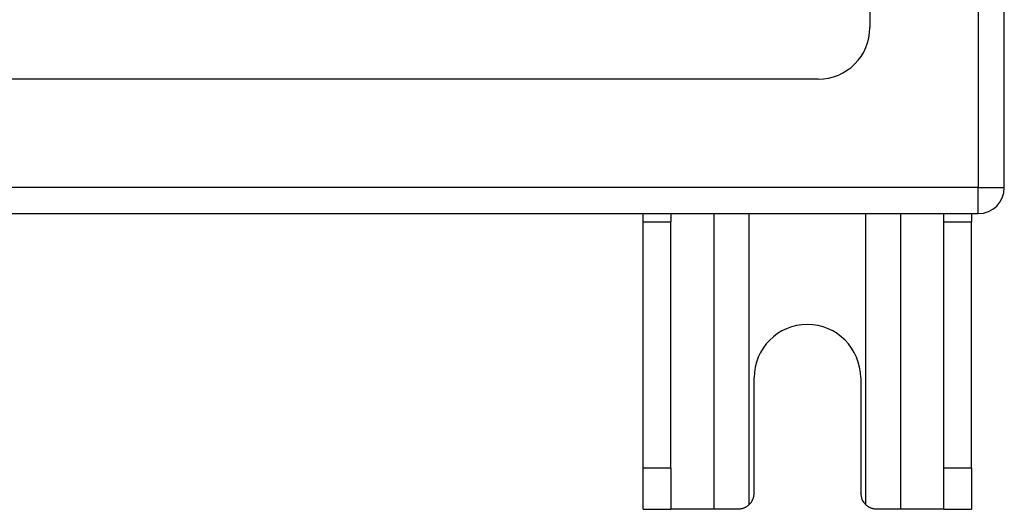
# Model space of a CAD drawing. Header units: inches. Extents: x 11 to 197, y 14 to 125.
# Tile 14 of 82: x 109.18 to 112.93, y 48.01 to 49.88. Entities that reach past the tile are written whole.
import ezdxf

# ---------------------------------------------------------------- set-up
doc = ezdxf.new("R2010")
doc.units = ezdxf.units.IN
doc.header["$MEASUREMENT"] = 0
doc.layers.add('Visible Edges(ANSI)', color=7, linetype='Continuous', lineweight=25)
doc.layers.add('Visible Tangent Edges(ANSI)', color=7, linetype='Continuous', lineweight=25)

msp = doc.modelspace()

# ---------------------------------------------------------------- linework, layer by layer
at = {"layer": 'Visible Edges(ANSI)'}
for p, q in [((112.9279, 49.2376), (112.9279, 91.0396)), ((112.4161, 90.4299), (112.4161, 49.8472)), ((112.2192, 49.6504), (83.6365, 49.6504)), ((83.0269, 49.1386), (112.8289, 49.1386)), ((111.5529, 49.1076), (111.5529, 49.1386)), ((111.6579, 49.1386), (111.6579, 49.1076)), ((112.6979, 49.1076), (112.6979, 49.1386)), ((112.8029, 49.1386), (112.8029, 49.1076)), ((111.5529, 48.1696), (111.5529, 49.1076)), ((111.6579, 48.1696), (111.6579, 49.1076)), ((112.6979, 48.1696), (112.6979, 49.1076)), ((112.8029, 48.1696), (112.8029, 49.1076)), ((111.9749, 48.0756), (111.9749, 48.5136)), ((112.3809, 48.5136), (112.3809, 48.0756)), ((111.5529, 48.0136), (111.5529, 48.1696)), ((111.6579, 48.1696), (111.6579, 48.0136)), ((112.6979, 48.0136), (112.6979, 48.1696)), ((112.8029, 48.1696), (112.8029, 48.0136)), ((111.5529, 48.0136), (111.6579, 48.0136)), ((111.8221, 48.0136), (111.6579, 48.0136)), ((111.9129, 48.0136), (111.8221, 48.0136)), ((112.5337, 48.0136), (112.4429, 48.0136)), ((112.6979, 48.0136), (112.5337, 48.0136)), ((112.6979, 48.0136), (112.8029, 48.0136))]:
    msp.add_line(p, q, dxfattribs=at)
at = {"layer": 'Visible Edges(ANSI)', "flags": 128}
for points in [[(111.9567, 48.0317), (111.9552, 48.0303), (111.9538, 48.029), (111.9522, 48.0277), (111.9506, 48.0264), (111.949, 48.0252), (111.9473, 48.024), (111.9455, 48.0229), (111.9437, 48.0218), (111.9419, 48.0208), (111.9401, 48.0199), (111.9382, 48.019), (111.9363, 48.0182), (111.9344, 48.0174), (111.9324, 48.0167), (111.9305, 48.0161), (111.9285, 48.0156), (111.9265, 48.0151), (111.9245, 48.0147), (111.9225, 48.0144), (111.9206, 48.0141), (111.9186, 48.0139), (111.9167, 48.0137), (111.9148, 48.0136), (111.9129, 48.0136)], [(112.4429, 48.0136), (112.441, 48.0136), (112.4391, 48.0137), (112.4371, 48.0139), (112.4352, 48.0141), (112.4332, 48.0144), (112.4313, 48.0147), (112.4293, 48.0151), (112.4273, 48.0156), (112.4253, 48.0161), (112.4234, 48.0167), (112.4214, 48.0174), (112.4195, 48.0182), (112.4176, 48.019), (112.4157, 48.0199), (112.4138, 48.0208), (112.412, 48.0218), (112.4103, 48.0229), (112.4085, 48.024), (112.4068, 48.0252), (112.4052, 48.0264), (112.4036, 48.0277), (112.402, 48.029), (112.4005, 48.0303), (112.3991, 48.0317)]]:
    msp.add_lwpolyline(points, dxfattribs=at)
at = {"layer": 'Visible Edges(ANSI)'}
for centre, radius, start, end in [((112.2192, 49.8472), 0.1969, 270, 0), ((112.8289, 49.2376), 0.099, 270, 0), ((112.1779, 48.5136), 0.203, 0, 180), ((111.9129, 48.0756), 0.062, 314.9335, 0), ((112.4429, 48.0756), 0.062, 180, 225.0665)]:
    msp.add_arc(centre, radius, start, end, dxfattribs=at)
at = {"layer": 'Visible Tangent Edges(ANSI)'}
for p, q in [((112.8289, 91.0396), (112.8289, 49.2376)), ((112.8289, 49.2376), (83.0269, 49.2376)), ((112.8289, 49.1386), (112.8289, 49.2376)), ((112.8289, 49.2376), (112.9279, 49.2376)), ((111.8221, 49.1386), (111.8221, 48.0136)), ((111.9567, 48.0317), (111.9567, 49.1386)), ((112.3991, 49.1386), (112.3991, 48.0317)), ((112.5337, 48.0136), (112.5337, 49.1386)), ((111.5529, 49.1076), (111.6579, 49.1076)), ((112.6979, 49.1076), (112.8029, 49.1076)), ((111.6579, 48.1696), (111.5529, 48.1696)), ((112.8029, 48.1696), (112.6979, 48.1696))]:
    msp.add_line(p, q, dxfattribs=at)

doc.saveas('drawing.dxf')
